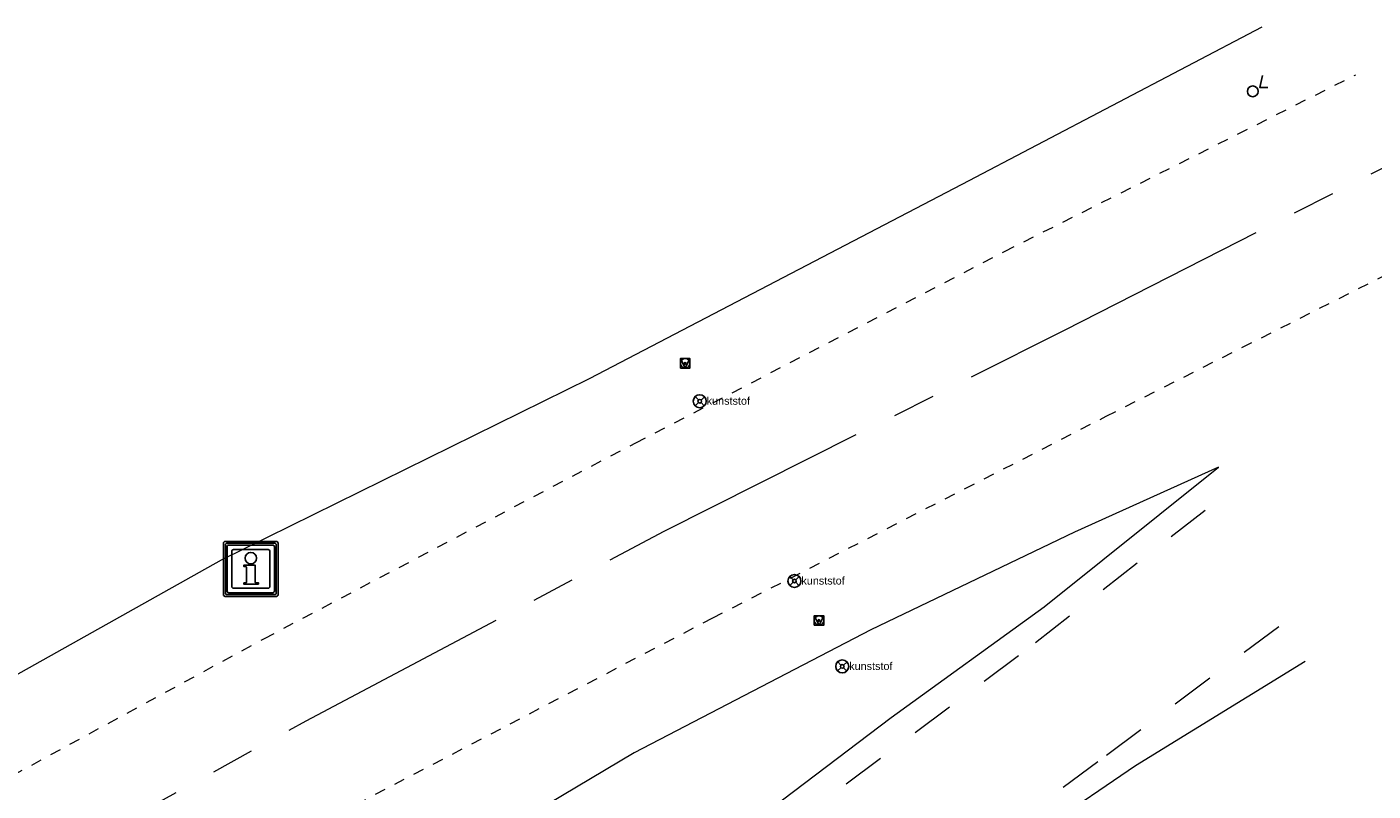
# Model space of a CAD drawing. Header units: metres. Extents: x 238236 to 238555, y 510830 to 510966.
# Tile 10 of 16: x 238311 to 238342, y 510942 to 510960. Entities that reach past the tile are written whole.
import ezdxf
from ezdxf.enums import TextEntityAlignment as Align

# ---------------------------------------------------------------- set-up
doc = ezdxf.new("R2010")
doc.units = ezdxf.units.M
doc.header["$LTSCALE"] = 0.5
for name, pattern in [('AM-AS-SO', [16, 10, -2, 2, -2]), ('DGN2', [1.011498, 0.505749, -0.505749]), ('ZZ-HIDDEN-SO', [4, 2, -2])]:
    doc.linetypes.add(name, pattern=pattern)
doc.layers.get('0').update_dxf_attribs({"linetype": 'CONTINUOUS'})
for name, color, linetype, lineweight in [('B-ME-AM-AS_WEG-G', 10, 'AM-AS-SO', 18), ('B-ME-GW-DIJK_KRUIN-G', 90, 'CONTINUOUS', 18), ('B-ME-GW-DIJK_TEEN-G', 90, 'CONTINUOUS', 18), ('B-ME-IE-MEUBILAIR_WEGMEUBILAIR_PAAL-S', 7, 'CONTINUOUS', 25), ('B-WE-IE-MEUBILAIR_WEGMEUBILAIR-S', 7, 'CONTINUOUS', 25), ('B-WE-IE-MEUBILAIR_WEGMEUBILAIR_LICHTMAST-S', 7, 'CONTINUOUS', 25), ('B-WE-VH-MATERIAALGRENS-G', 7, 'ZZ-HIDDEN-SO', 18), ('B-WE-VH-MATERIAALGRENS_ASFALT-G', 50, 'DGN2', 0)]:
    doc.layers.add(name, color=color, linetype=linetype, lineweight=lineweight)
doc.layers.add('B-WE-IE-MEUBILAIR_WEGMEUBILAIR_VERKEERSBORD-S', color=7, linetype='CONTINUOUS')
doc.styles.get("Standard").update_dxf_attribs({"font": 'ISO'})
doc.styles.add('Stantec', font='arial.ttf')

# ---------------------------------------------------------------- blocks, each defined once
blk = doc.blocks.new('B-SIE-WEG_LICHTMAST_ADAM-SO')
at = {"layer": 'B-WE-IE-MEUBILAIR_WEGMEUBILAIR_LICHTMAST-S', "flags": 128}
blk.add_lwpolyline([(0.46, 0.734), (0.322, 0.181), (0.697, 0.181)], dxfattribs=at)
at = {"layer": 'B-WE-IE-MEUBILAIR_WEGMEUBILAIR_LICHTMAST-S'}
blk.add_circle((0, 0), 0.25, dxfattribs=at)
blk = doc.blocks.new('B-SIE-WEG_VERKEERSBORD_PAAL-SO')
blk.add_lwpolyline([(-0.222, -0.222), (0.222, -0.222), (0.222, 0.222), (-0.222, 0.222)], close=True)
at = {"flags": 128}
blk.add_lwpolyline([(-0.222, 0.222), (0, -0.222), (0.222, 0.222)], close=True, dxfattribs=at)
for radius in [0.222, 0.038]:
    blk.add_circle((0, 0), radius)
at = {"lineweight": 30, "flags": 104}
blk.add_attdef('bordgegevens', text='', height=0.2, dxfattribs=at).set_placement((0.273, -0.022), align=Align.TOP_LEFT)
blk = doc.blocks.new('SIE-WEG_PAAL_BETON')
for p, q in [((-0.104, 0.108), (-0.029, 0.031)), ((0.108, 0.103), (0.031, 0.028)), ((-0.03, -0.03), (-0.108, -0.104)), ((0.03, -0.03), (0.104, -0.108))]:
    blk.add_line(p, q)
for radius in [0.15, 0.0425]:
    blk.add_circle((0, 0), radius)
for p in [(-0.104, 0.108), (0.108, 0.103)]:
    blk.add_point(p)
at = {"layer": 'B-ME-IE-MEUBILAIR_WEGMEUBILAIR_PAAL-S', "style": 'Stantec'}
blk.add_attdef('TEKST', (0.162, -0.082), '', height=0.18, dxfattribs=at)
blk = doc.blocks.new('SVW-VERKEERSTEKEN_BORD_INFORMATIE-SO_1')
at = {"flags": 128}
for points in [[(-0.594, -0.64), (0.594, -0.64, 0.414214), (0.635, -0.6), (0.635, 0.6, 0.414214), (0.594, 0.64), (-0.594, 0.64, 0.414214), (-0.635, 0.6), (-0.635, -0.6, 0.414214), (-0.594, -0.64)], [(-0.552, -0.597), (0.552, -0.597, 0.414214), (0.592, -0.557), (0.592, 0.557, 0.414214), (0.552, 0.597), (-0.552, 0.597, 0.414214), (-0.592, 0.557), (-0.592, -0.557, 0.414214), (-0.552, -0.597)], [(-0.51, -0.555), (0.51, -0.555, 0.414214), (0.55, -0.515), (0.55, 0.515, 0.414214), (0.51, 0.555), (-0.51, 0.555, 0.414214), (-0.55, 0.515), (-0.55, -0.515, 0.414214), (-0.51, -0.555)], [(-0.403, -0.448), (0.403, -0.448, 0.414214), (0.443, -0.408), (0.443, 0.408, 0.414214), (0.403, 0.448), (-0.403, 0.448, 0.414214), (-0.443, 0.408), (-0.443, -0.408, 0.414214), (-0.403, -0.448)], [(0.18, -0.357), (0.18, -0.326), (0.118, -0.326, -0.414214), (0.101, -0.31), (0.101, 0.087), (-0.162, 0.087), (-0.162, 0.053), (-0.118, 0.053, -0.414214), (-0.101, 0.036), (-0.101, -0.31, -0.414214), (-0.118, -0.326), (-0.162, -0.326), (-0.162, -0.357), (0.18, -0.357)]]:
    blk.add_lwpolyline(points, format="xyb", dxfattribs=at)
blk.add_circle((0, 0.248), 0.133)

msp = doc.modelspace()

# ---------------------------------------------------------------- linework, layer by layer
at = {"layer": 'B-ME-AM-AS_WEG-G'}
msp.add_polyline3d([(238276.343, 510920.455, 10.435), (238279.291, 510922.102, 10.428), (238285.331, 510925.838, 10.298), (238293.665, 510930.614, 10.08), (238302.241, 510935.451, 9.965), (238310.169, 510939.904, 9.942), (238317.57, 510943.975, 9.953), (238325.893, 510948.389, 9.965), (238335.204, 510953.063, 9.98), (238343.235, 510957.155, 9.995)], dxfattribs=at)
at = {"layer": 'B-ME-GW-DIJK_KRUIN-G'}
for points in [[(238274.079, 510930.281, 9.936), (238275.523, 510928.919, 10.008), (238277.445, 510928.249, 10.1), (238279.876, 510928.257, 10.134), (238282.968, 510929.206, 10.128), (238291.549, 510934.055, 9.83), (238299.948, 510938.889, 9.748), (238307.942, 510943.431, 9.745), (238315.601, 510947.724, 9.715), (238324.161, 510951.939, 9.79), (238332.826, 510956.452, 9.768), (238339.796, 510960.111, 9.745)], [(238338.785, 510949.872, 9.827), (238335.438, 510948.361, 9.798), (238330.701, 510946.096, 9.778), (238325.2, 510943.231, 9.774), (238319.509, 510939.845, 9.734), (238312.793, 510936.159, 9.693), (238306.887, 510933.08, 9.701), (238301.94, 510930.128, 9.849), (238296.559, 510927.127, 9.995), (238291.099, 510924.034, 10.11), (238286.197, 510921.048, 10.203), (238280.718, 510917.579, 10.537)], [(238326.717, 510934.277, 8.426), (238329.501, 510937.095, 8.623), (238332.713, 510940.117, 8.949), (238336.852, 510942.939, 9.285), (238340.8, 510945.368, 9.533)]]:
    msp.add_polyline3d(points, dxfattribs=at)
at = {"layer": 'B-ME-GW-DIJK_TEEN-G'}
msp.add_polyline3d([(238284.734, 510911.988, 7.535), (238288.283, 510914.594, 7.619), (238292.269, 510917.748, 7.72), (238295.965, 510920.179, 7.852), (238298.753, 510922.37, 7.878), (238302.209, 510924.231, 7.766), (238307.33, 510927.273, 7.795), (238312.461, 510930.31, 7.907), (238317.097, 510933.091, 8.144), (238320.497, 510935.647, 8.342), (238323.532, 510938.231, 8.574), (238327.4, 510941.199, 8.851), (238331.171, 510944.052, 9.258), (238334.732, 510946.629, 9.541), (238338.785, 510949.872, 9.827)], dxfattribs=at)
at = {"layer": 'B-WE-VH-MATERIAALGRENS-G'}
for points in [[(238338.471, 510948.872, 9.781), (238334.137, 510945.489, 9.428), (238329.607, 510942.121, 9.02), (238326.395, 510939.639, 8.734), (238323.557, 510937.285, 8.564)], [(238340.184, 510946.163, 9.699), (238335.979, 510943.024, 9.309), (238331.975, 510940.063, 8.956), (238328.384, 510936.562, 8.582), (238326.473, 510934.51, 8.441)]]:
    msp.add_polyline3d(points, dxfattribs=at)
at = {"layer": 'B-WE-VH-MATERIAALGRENS_ASFALT-G'}
for points in [[(238273.331, 510927.848, 10.146), (238275.166, 510925.361, 10.277), (238275.802, 510924.973, 10.305), (238276.497, 510924.705, 10.328), (238277.229, 510924.565, 10.344), (238277.974, 510924.559, 10.353), (238278.709, 510924.687, 10.356), (238279.409, 510924.944, 10.351), (238280.051, 510925.322, 10.339), (238284.06, 510927.8, 10.247), (238292.493, 510932.616, 10.041), (238301.014, 510937.339, 9.927), (238308.97, 510941.742, 9.904), (238316.602, 510945.894, 9.905), (238325.235, 510950.443, 9.914), (238333.808, 510954.889, 9.929), (238341.981, 510959.001, 9.941)], [(238280.334, 510918.175, 10.508), (238280.243, 510918.521, 10.498), (238280.215, 510918.878, 10.488), (238280.253, 510919.234, 10.48), (238280.353, 510919.578, 10.472), (238280.514, 510919.898, 10.467), (238280.73, 510920.183, 10.463), (238280.993, 510920.426, 10.46), (238281.296, 510920.617, 10.46), (238286.601, 510923.9, 10.305), (238294.74, 510928.692, 10.098), (238303.312, 510933.541, 9.927), (238311.057, 510937.813, 9.908), (238318.734, 510942.035, 9.924), (238327.031, 510946.375, 9.922), (238336.172, 510951.058, 9.938), (238344.126, 510955.083, 9.944)]]:
    msp.add_polyline3d(points, dxfattribs=at)

# ---------------------------------------------------------------- block references
at = {"layer": 'B-WE-IE-MEUBILAIR_WEGMEUBILAIR-S'}
for p in [(238326.723, 510951.409, 9.899), (238328.925, 510947.229, 9.909), (238330.036, 510945.243, 9.732)]:
    msp.add_blockref('SIE-WEG_PAAL_BETON', p, dxfattribs=at).add_auto_attribs({'TEKST': 'kunststof'})
msp.add_blockref('SVW-VERKEERSTEKEN_BORD_INFORMATIE-SO_1', (238316.285, 510947.511, 9.872), dxfattribs=at)
at = {"layer": 'B-WE-IE-MEUBILAIR_WEGMEUBILAIR_LICHTMAST-S', "xscale": 0.5, "yscale": 0.5, "zscale": 0.5}
msp.add_blockref('B-SIE-WEG_LICHTMAST_ADAM-SO', (238339.581, 510958.613, 9.937), dxfattribs=at)
at = {"layer": 'B-WE-IE-MEUBILAIR_WEGMEUBILAIR_VERKEERSBORD-S', "xscale": 0.5, "yscale": 0.5, "zscale": 0.5}
for p in [(238326.385, 510952.29, 9.929), (238329.497, 510946.312, 9.902)]:
    msp.add_blockref('B-SIE-WEG_VERKEERSBORD_PAAL-SO', p, dxfattribs=at)

doc.saveas('drawing.dxf')
